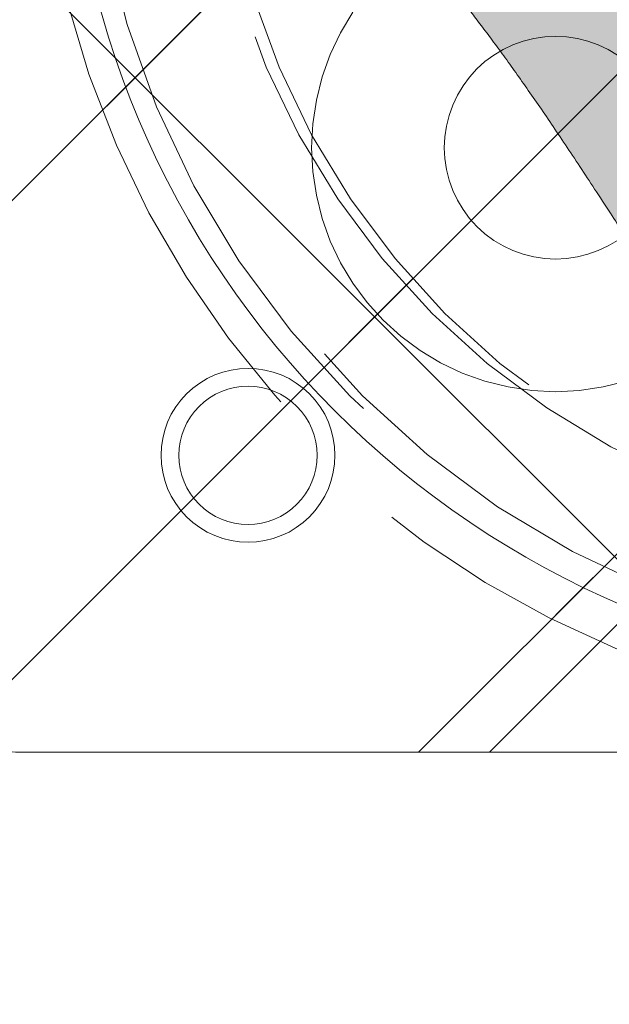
# Model space of a CAD drawing. Header units: inches. Extents: x -420 to -276, y -52 to 18.
# Tile 101 of 187: x -340.3 to -339.2, y -27.61 to -25.78. Entities that reach past the tile are written whole.
import ezdxf

# ---------------------------------------------------------------- set-up
doc = ezdxf.new("R2010")
doc.units = ezdxf.units.IN
doc.header["$LTSCALE"] = 32
doc.header["$MEASUREMENT"] = 0
doc.linetypes.add('Dash Style-1', pattern=[0.083328, 0.041656, -0.041672])
for name, color, linetype, lineweight in [('Black', 7, 'Continuous', 18), ('DashLine', 7, 'Dash Style-1', 13), ('DashLineFill', 7, 'Dash Style-1', 13), ('Drawing', 7, 'Continuous', 18), ('Metal-DeskStructure', 7, 'Continuous', 13), ('None', 7, 'Continuous', 18), ('SolidLine', 7, 'Continuous', 15), ('Wood_1-H', 7, 'Continuous', 13)]:
    doc.layers.add(name, color=color, linetype=linetype, lineweight=lineweight)
pattern_1 = [(45, (0, 0), (-1.61301565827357, 1.935715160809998), []), (45, (-1.0608, 1.0608), (-0.4723460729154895, 0.4167612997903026), [])]

# ---------------------------------------------------------------- blocks, each defined once
blk = doc.blocks.new('TL14_lower_leg (2D)')
at = {"layer": 'DashLine', "flags": 128}
for points in [[(-1.777195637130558e-14, 1.377952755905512), (0.1350629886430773, 1.371317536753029), (0.2688252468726, 1.351475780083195), (0.3999985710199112, 1.318618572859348), (0.5273196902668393, 1.27306234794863), (0.649562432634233, 1.215245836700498), (0.7655495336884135, 1.14572584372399), (0.8741639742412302, 1.065171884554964), (0.9743597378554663, 0.9743597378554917), (1.065171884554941, 0.8741639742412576), (1.14572584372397, 0.7655495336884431), (1.215245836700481, 0.6495624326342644), (1.273062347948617, 0.5273196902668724), (1.318618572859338, 0.3999985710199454), (1.351475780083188, 0.2688252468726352), (1.371317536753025, 0.1350629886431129), (1.377952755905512, 1.783045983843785e-14), (1.371317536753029, -0.1350629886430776), (1.351475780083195, -0.2688252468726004), (1.318618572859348, -0.3999985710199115), (1.27306234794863, -0.5273196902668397), (1.215245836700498, -0.6495624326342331), (1.145725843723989, -0.7655495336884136), (1.065171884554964, -0.8741639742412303), (0.9743597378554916, -0.9743597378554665), (0.8741639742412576, -1.065171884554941), (0.7655495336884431, -1.14572584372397), (0.6495624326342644, -1.215245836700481), (0.5273196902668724, -1.273062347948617), (0.3999985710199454, -1.318618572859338), (0.2688252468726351, -1.351475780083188), (0.135062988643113, -1.371317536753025), (1.777195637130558e-14, -1.377952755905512), (-0.1350629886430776, -1.371317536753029), (-0.2688252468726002, -1.351475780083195), (-0.3999985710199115, -1.318618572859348), (-0.5273196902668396, -1.27306234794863), (-0.6495624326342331, -1.215245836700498), (-0.7655495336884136, -1.14572584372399), (-0.8741639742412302, -1.065171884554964), (-0.9743597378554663, -0.9743597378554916), (-1.065171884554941, -0.8741639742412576), (-1.14572584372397, -0.7655495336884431), (-1.215245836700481, -0.6495624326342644), (-1.273062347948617, -0.5273196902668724), (-1.318618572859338, -0.3999985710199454), (-1.351475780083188, -0.2688252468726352), (-1.371317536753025, -0.1350629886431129), (-1.377952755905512, -1.783045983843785e-14), (-1.371317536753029, 0.1350629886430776), (-1.351475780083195, 0.2688252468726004), (-1.318618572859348, 0.3999985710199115), (-1.27306234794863, 0.5273196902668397), (-1.215245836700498, 0.6495624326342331), (-1.145725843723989, 0.7655495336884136), (-1.065171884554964, 0.8741639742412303), (-0.9743597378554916, 0.9743597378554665), (-0.8741639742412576, 1.065171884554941), (-0.7655495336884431, 1.14572584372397), (-0.6495624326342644, 1.215245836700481), (-0.5273196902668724, 1.273062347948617), (-0.3999985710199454, 1.318618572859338), (-0.2688252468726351, 1.351475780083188), (-0.135062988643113, 1.371317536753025)], [(-0.7086614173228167, -0.547244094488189), (-0.6928397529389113, -0.54802136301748), (-0.6771704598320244, -0.5503456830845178), (-0.6618044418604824, -0.5541946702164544), (-0.6468896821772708, -0.5595312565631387), (-0.6325698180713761, -0.5663040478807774), (-0.6189827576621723, -0.574447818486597), (-0.6062593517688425, -0.5838841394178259), (-0.5945221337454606, -0.5945221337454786), (-0.583884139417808, -0.6062593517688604), (-0.5744478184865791, -0.6189827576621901), (-0.5663040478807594, -0.632569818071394), (-0.5595312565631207, -0.6468896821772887), (-0.5541946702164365, -0.6618044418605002), (-0.5503456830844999, -0.6771704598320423), (-0.5480213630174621, -0.6928397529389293), (-0.547244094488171, -0.7086614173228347), (-0.5480213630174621, -0.72448308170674), (-0.5503456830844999, -0.7401523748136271), (-0.5541946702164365, -0.7555183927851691), (-0.5595312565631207, -0.7704331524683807), (-0.5663040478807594, -0.7847530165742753), (-0.5744478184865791, -0.7983400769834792), (-0.583884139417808, -0.811063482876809), (-0.5945221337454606, -0.8228007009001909), (-0.6062593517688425, -0.8334386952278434), (-0.6189827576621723, -0.8428750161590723), (-0.6325698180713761, -0.8510187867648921), (-0.6468896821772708, -0.8577915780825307), (-0.6618044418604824, -0.8631281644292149), (-0.6771704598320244, -0.8669771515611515), (-0.6928397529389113, -0.8693014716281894), (-0.7086614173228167, -0.8700787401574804), (-0.7244830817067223, -0.8693014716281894), (-0.7401523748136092, -0.8669771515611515), (-0.7555183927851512, -0.8631281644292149), (-0.7704331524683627, -0.8577915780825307), (-0.7847530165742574, -0.8510187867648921), (-0.7983400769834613, -0.8428750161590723), (-0.8110634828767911, -0.8334386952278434), (-0.822800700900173, -0.8228007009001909), (-0.8334386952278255, -0.811063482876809), (-0.8428750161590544, -0.7983400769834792), (-0.8510187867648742, -0.7847530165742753), (-0.8577915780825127, -0.7704331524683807), (-0.863128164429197, -0.7555183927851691), (-0.8669771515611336, -0.7401523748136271), (-0.8693014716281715, -0.72448308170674), (-0.8700787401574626, -0.7086614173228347), (-0.8693014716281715, -0.6928397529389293), (-0.8669771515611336, -0.6771704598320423), (-0.863128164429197, -0.6618044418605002), (-0.8577915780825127, -0.6468896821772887), (-0.8510187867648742, -0.632569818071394), (-0.8428750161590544, -0.6189827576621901), (-0.8334386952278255, -0.6062593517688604), (-0.822800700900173, -0.5945221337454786), (-0.8110634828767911, -0.5838841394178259), (-0.7983400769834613, -0.574447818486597), (-0.7847530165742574, -0.5663040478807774), (-0.7704331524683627, -0.5595312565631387), (-0.7555183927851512, -0.5541946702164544), (-0.7401523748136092, -0.5503456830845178), (-0.7244830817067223, -0.54802136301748)]]:
    blk.add_lwpolyline(points, close=True, dxfattribs=at)
blk = doc.blocks.new('Group-23')
at = {"layer": 'DashLineFill', "linetype": 'Continuous', "lineweight": 13}
h = blk.add_hatch(dxfattribs=at)
h.set_pattern_fill('Steel', color=253, style=0, pattern_type=2)
h.set_pattern_definition(pattern_1)
h.paths.add_polyline_path([(-2.066929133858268, 1.397637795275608), (2.066929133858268, 1.397637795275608), (2.066929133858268, 0.1377952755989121), (2.106299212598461, 0.1377952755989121), (2.106299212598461, -0.1377952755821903), (2.066929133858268, -0.1377952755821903), (2.066929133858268, -5.275590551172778), (2.106299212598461, -5.275590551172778), (2.106299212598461, -5.55118110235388), (2.066929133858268, -5.55118110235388), (2.066929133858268, -5.82677165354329), (-2.066929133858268, -5.82677165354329), (-2.066929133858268, -5.55118110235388), (-2.106299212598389, -5.55118110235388), (-2.106299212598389, -5.275590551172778), (-2.066929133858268, -5.275590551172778), (-2.066929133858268, -0.1377952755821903), (-2.106299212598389, -0.1377952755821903), (-2.106299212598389, 0.1377952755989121), (-2.066929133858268, 0.1377952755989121)])
blk = doc.blocks.new('TL14_upper_leg (2D)')
at = {"layer": 'DashLine', "flags": 128}
blk.add_lwpolyline([(0, 1.22047244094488), (0.1196272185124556, 1.214595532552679), (0.2381023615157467, 1.197021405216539), (0.3542844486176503, 1.167919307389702), (0.4670545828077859, 1.127569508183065), (0.5753267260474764, 1.076360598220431), (0.6780581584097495, 1.01478574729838), (0.7742595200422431, 0.9434379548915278), (0.8630043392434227, 0.8630043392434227), (0.9434379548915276, 0.7742595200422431), (1.01478574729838, 0.6780581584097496), (1.076360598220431, 0.5753267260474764), (1.127569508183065, 0.467054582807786), (1.167919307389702, 0.3542844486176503), (1.197021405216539, 0.2381023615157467), (1.214595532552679, 0.1196272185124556), (1.22047244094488, 7.47323834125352e-17), (1.214595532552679, -0.1196272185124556), (1.197021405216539, -0.2381023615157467), (1.167919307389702, -0.3542844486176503), (1.127569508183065, -0.467054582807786), (1.076360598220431, -0.5753267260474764), (1.01478574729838, -0.6780581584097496), (0.9434379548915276, -0.7742595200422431), (0.8630043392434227, -0.8630043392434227), (0.7742595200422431, -0.9434379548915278), (0.6780581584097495, -1.01478574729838), (0.5753267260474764, -1.076360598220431), (0.4670545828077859, -1.127569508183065), (0.3542844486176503, -1.167919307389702), (0.2381023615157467, -1.197021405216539), (0.1196272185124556, -1.214595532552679), (0, -1.22047244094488), (-0.1196272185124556, -1.214595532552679), (-0.2381023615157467, -1.197021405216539), (-0.3542844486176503, -1.167919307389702), (-0.4670545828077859, -1.127569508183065), (-0.5753267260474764, -1.076360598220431), (-0.6780581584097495, -1.01478574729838), (-0.7742595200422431, -0.9434379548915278), (-0.8630043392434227, -0.8630043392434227), (-0.9434379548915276, -0.7742595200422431), (-1.01478574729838, -0.6780581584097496), (-1.076360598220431, -0.5753267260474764), (-1.127569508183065, -0.467054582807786), (-1.167919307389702, -0.3542844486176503), (-1.197021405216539, -0.2381023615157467), (-1.214595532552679, -0.1196272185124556), (-1.22047244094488, 7.47323834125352e-17), (-1.214595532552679, 0.1196272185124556), (-1.197021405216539, 0.2381023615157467), (-1.167919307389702, 0.3542844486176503), (-1.127569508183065, 0.467054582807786), (-1.076360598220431, 0.5753267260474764), (-1.01478574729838, 0.6780581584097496), (-0.9434379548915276, 0.7742595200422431), (-0.8630043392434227, 0.8630043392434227), (-0.7742595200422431, 0.9434379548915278), (-0.6780581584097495, 1.01478574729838), (-0.5753267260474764, 1.076360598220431), (-0.4670545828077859, 1.127569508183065), (-0.3542844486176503, 1.167919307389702), (-0.2381023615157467, 1.197021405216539), (-0.1196272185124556, 1.214595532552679)], close=True, dxfattribs=at)
at = {"layer": 'DashLine', "color": 7}
blk.add_blockref('Group-23', (0, 0), dxfattribs=at)
blk = doc.blocks.new('1BRPT9-Bracket (2D)')
at = {"layer": 'DashLineFill', "linetype": 'Continuous', "lineweight": 13}
h = blk.add_hatch(dxfattribs=at)
h.set_pattern_fill('Steel', color=253, style=0, pattern_type=2)
h.set_pattern_definition(pattern_1)
edge = h.paths.add_edge_path()
edge.add_arc((1.677931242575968, -8.488188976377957), 0.2519685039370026, 269.999999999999, 360.0000000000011)
edge.add_line((1.929899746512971, -8.488188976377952), (1.929899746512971, -7.480314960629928))
edge.add_line((1.929899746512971, -7.480314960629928), (2.323600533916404, -7.480314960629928))
edge.add_line((2.323600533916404, -7.480314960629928), (2.323600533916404, 7.461135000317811))
edge.add_line((2.323600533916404, 7.461135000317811), (1.929899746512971, 7.480314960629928))
edge.add_line((1.929899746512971, 7.480314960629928), (1.929899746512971, 8.488188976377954))
edge.add_arc((1.677931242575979, 8.488188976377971), 0.2519685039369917, 359.999999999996, 450.0000000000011)
edge.add_line((1.677931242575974, 8.740157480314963), (-2.32206875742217, 8.740157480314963))
edge.add_line((-2.32206875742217, 8.740157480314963), (-2.32206875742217, -8.74015748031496))
edge.add_line((-2.32206875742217, -8.74015748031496), (1.677931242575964, -8.74015748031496))
h = blk.add_hatch(dxfattribs=at)
h.set_pattern_fill('Steel', color=253, style=0, pattern_type=2)
h.set_pattern_definition(pattern_1)
h.paths.add_polyline_path([(-1.337816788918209, 3.001968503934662), (-1.329134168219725, 3.001541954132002), (-1.320535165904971, 3.000266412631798), (-1.31210259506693, 2.99815416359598), (-1.303917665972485, 2.995225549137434), (-1.296059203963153, 2.991508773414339), (-1.288602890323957, 2.987039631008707), (-1.281620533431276, 2.981861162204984), (-1.275179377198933, 2.97602323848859), (-1.269341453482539, 2.969582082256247), (-1.264162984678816, 2.962599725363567), (-1.259693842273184, 2.955143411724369), (-1.255977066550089, 2.947284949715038), (-1.253048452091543, 2.939100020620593), (-1.250936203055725, 2.930667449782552), (-1.249660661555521, 2.922068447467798), (-1.249234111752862, 2.913385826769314), (-1.249660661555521, 2.90470320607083), (-1.250936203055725, 2.896104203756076), (-1.253048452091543, 2.887671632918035), (-1.255977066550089, 2.87948670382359), (-1.259693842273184, 2.871628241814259), (-1.264162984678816, 2.864171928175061), (-1.269341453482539, 2.857189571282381), (-1.275179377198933, 2.850748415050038), (-1.281620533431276, 2.844910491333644), (-1.288602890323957, 2.839732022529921), (-1.296059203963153, 2.835262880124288), (-1.303917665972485, 2.831546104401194), (-1.31210259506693, 2.828617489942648), (-1.320535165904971, 2.82650524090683), (-1.329134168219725, 2.825229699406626), (-1.337816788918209, 2.824803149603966), (-1.346499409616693, 2.825229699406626), (-1.355098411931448, 2.82650524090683), (-1.363530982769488, 2.828617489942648), (-1.371715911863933, 2.831546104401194), (-1.379574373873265, 2.835262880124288), (-1.387030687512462, 2.839732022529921), (-1.394013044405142, 2.844910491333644), (-1.400454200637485, 2.850748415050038), (-1.40629212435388, 2.857189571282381), (-1.411470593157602, 2.864171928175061), (-1.415939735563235, 2.871628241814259), (-1.419656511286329, 2.87948670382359), (-1.422585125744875, 2.887671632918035), (-1.424697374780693, 2.896104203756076), (-1.425972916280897, 2.90470320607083), (-1.426399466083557, 2.913385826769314), (-1.425972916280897, 2.922068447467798), (-1.424697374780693, 2.930667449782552), (-1.422585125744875, 2.939100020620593), (-1.419656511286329, 2.947284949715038), (-1.415939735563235, 2.955143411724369), (-1.411470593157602, 2.962599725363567), (-1.40629212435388, 2.969582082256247), (-1.400454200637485, 2.97602323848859), (-1.394013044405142, 2.981861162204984), (-1.387030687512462, 2.987039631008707), (-1.379574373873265, 2.991508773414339), (-1.371715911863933, 2.995225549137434), (-1.363530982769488, 2.99815416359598), (-1.355098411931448, 3.000266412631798), (-1.346499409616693, 3.001541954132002)])
at = {"layer": 'DashLineFill', "flags": 128}
blk.add_lwpolyline([(-1.337816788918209, 3.001968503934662), (-1.329134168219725, 3.001541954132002), (-1.320535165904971, 3.000266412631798), (-1.31210259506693, 2.99815416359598), (-1.303917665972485, 2.995225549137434), (-1.296059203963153, 2.991508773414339), (-1.288602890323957, 2.987039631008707), (-1.281620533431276, 2.981861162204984), (-1.275179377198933, 2.97602323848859), (-1.269341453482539, 2.969582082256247), (-1.264162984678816, 2.962599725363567), (-1.259693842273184, 2.955143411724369), (-1.255977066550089, 2.947284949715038), (-1.253048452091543, 2.939100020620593), (-1.250936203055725, 2.930667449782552), (-1.249660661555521, 2.922068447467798), (-1.249234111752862, 2.913385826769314), (-1.249660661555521, 2.90470320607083), (-1.250936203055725, 2.896104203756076), (-1.253048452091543, 2.887671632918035), (-1.255977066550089, 2.87948670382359), (-1.259693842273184, 2.871628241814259), (-1.264162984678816, 2.864171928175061), (-1.269341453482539, 2.857189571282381), (-1.275179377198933, 2.850748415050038), (-1.281620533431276, 2.844910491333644), (-1.288602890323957, 2.839732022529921), (-1.296059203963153, 2.835262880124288), (-1.303917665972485, 2.831546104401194), (-1.31210259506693, 2.828617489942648), (-1.320535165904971, 2.82650524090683), (-1.329134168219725, 2.825229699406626), (-1.337816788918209, 2.824803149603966), (-1.346499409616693, 2.825229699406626), (-1.355098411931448, 2.82650524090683), (-1.363530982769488, 2.828617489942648), (-1.371715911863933, 2.831546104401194), (-1.379574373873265, 2.835262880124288), (-1.387030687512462, 2.839732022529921), (-1.394013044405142, 2.844910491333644), (-1.400454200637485, 2.850748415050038), (-1.40629212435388, 2.857189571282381), (-1.411470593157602, 2.864171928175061), (-1.415939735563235, 2.871628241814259), (-1.419656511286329, 2.87948670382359), (-1.422585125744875, 2.887671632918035), (-1.424697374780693, 2.896104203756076), (-1.425972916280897, 2.90470320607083), (-1.426399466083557, 2.913385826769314), (-1.425972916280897, 2.922068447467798), (-1.424697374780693, 2.930667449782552), (-1.422585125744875, 2.939100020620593), (-1.419656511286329, 2.947284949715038), (-1.415939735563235, 2.955143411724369), (-1.411470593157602, 2.962599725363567), (-1.40629212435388, 2.969582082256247), (-1.400454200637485, 2.97602323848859), (-1.394013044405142, 2.981861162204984), (-1.387030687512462, 2.987039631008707), (-1.379574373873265, 2.991508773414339), (-1.371715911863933, 2.995225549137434), (-1.363530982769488, 2.99815416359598), (-1.355098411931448, 3.000266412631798), (-1.346499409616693, 3.001541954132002)], close=True, dxfattribs=at)
blk = doc.blocks.new('1BRPFY-Leg_Plate (2D)')
at = {"layer": 'DashLineFill', "linetype": 'Continuous', "lineweight": 13}
h = blk.add_hatch(dxfattribs=at)
h.set_pattern_fill('Steel', color=253, style=0, pattern_type=2)
h.set_pattern_definition(pattern_1)
edge = h.paths.add_edge_path()
edge.add_arc((-1.704724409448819, -1.704724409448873), 0.125984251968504, 179.9999999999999, 269.9999999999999)
edge.add_line((-1.704724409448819, -1.830708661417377), (1.704724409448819, -1.830708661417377))
edge.add_arc((1.704724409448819, -1.704724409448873), 0.125984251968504, 270.0000000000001, 360.0000000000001)
edge.add_line((1.830708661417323, -1.704724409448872), (1.830708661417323, 1.704724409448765))
edge.add_arc((1.704724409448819, 1.704724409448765), 0.1259842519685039, 0, 90)
edge.add_line((1.704724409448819, 1.830708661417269), (-1.704724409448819, 1.830708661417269))
edge.add_arc((-1.704724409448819, 1.704724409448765), 0.1259842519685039, 90, 180)
edge.add_line((-1.830708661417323, 1.704724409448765), (-1.830708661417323, -1.704724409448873))
at = {"layer": 'DashLineFill', "flags": 128}
blk.add_lwpolyline([(-1.830708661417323, -1.704724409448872, 0.414213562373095), (-1.704724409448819, -1.830708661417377), (1.704724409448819, -1.830708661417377, 0.414213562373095), (1.830708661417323, -1.704724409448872), (1.830708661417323, 1.704724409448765, 0.414213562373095), (1.704724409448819, 1.830708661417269), (-1.704724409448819, 1.830708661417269, 0.414213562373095), (-1.830708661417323, 1.704724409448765)], format="xyb", close=True, dxfattribs=at)
at = {"layer": 'SolidLine', "flags": 128}
for points in [[(-0.7086614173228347, -0.5019685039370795), (-0.6884019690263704, -0.5029637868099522), (-0.668337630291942, -0.5059400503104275), (-0.6486616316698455, -0.5108686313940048), (-0.6295634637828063, -0.5177020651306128), (-0.6112270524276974, -0.5263745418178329), (-0.5938289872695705, -0.5368025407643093), (-0.5775368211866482, -0.5488856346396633), (-0.5625074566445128, -0.5625074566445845), (-0.5488856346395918, -0.5775368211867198), (-0.5368025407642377, -0.5938289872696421), (-0.5263745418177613, -0.611227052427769), (-0.5177020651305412, -0.6295634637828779), (-0.5108686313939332, -0.6486616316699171), (-0.5059400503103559, -0.6683376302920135), (-0.5029637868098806, -0.688401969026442), (-0.5019685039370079, -0.7086614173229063), (-0.5029637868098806, -0.7289208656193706), (-0.5059400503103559, -0.748985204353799), (-0.5108686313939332, -0.7686612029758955), (-0.5177020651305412, -0.7877593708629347), (-0.5263745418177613, -0.8060957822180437), (-0.5368025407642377, -0.8234938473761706), (-0.5488856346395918, -0.8397860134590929), (-0.5625074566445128, -0.8548153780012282), (-0.5775368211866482, -0.8684372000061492), (-0.5938289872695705, -0.8805202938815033), (-0.6112270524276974, -0.8909482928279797), (-0.6295634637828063, -0.8996207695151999), (-0.6486616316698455, -0.9064542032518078), (-0.668337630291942, -0.9113827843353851), (-0.6884019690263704, -0.9143590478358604), (-0.7086614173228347, -0.9153543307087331), (-0.728920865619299, -0.9143590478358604), (-0.7489852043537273, -0.9113827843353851), (-0.7686612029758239, -0.9064542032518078), (-0.7877593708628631, -0.8996207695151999), (-0.8060957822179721, -0.8909482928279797), (-0.823493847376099, -0.8805202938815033), (-0.8397860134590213, -0.8684372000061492), (-0.8548153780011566, -0.8548153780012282), (-0.8684372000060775, -0.8397860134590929), (-0.8805202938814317, -0.8234938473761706), (-0.8909482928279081, -0.8060957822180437), (-0.8996207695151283, -0.7877593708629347), (-0.9064542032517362, -0.7686612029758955), (-0.9113827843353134, -0.748985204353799), (-0.9143590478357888, -0.7289208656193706), (-0.9153543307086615, -0.7086614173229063), (-0.9143590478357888, -0.688401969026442), (-0.9113827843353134, -0.6683376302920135), (-0.9064542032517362, -0.6486616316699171), (-0.8996207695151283, -0.6295634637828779), (-0.8909482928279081, -0.611227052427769), (-0.8805202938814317, -0.5938289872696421), (-0.8684372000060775, -0.5775368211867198), (-0.8548153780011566, -0.5625074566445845), (-0.8397860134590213, -0.5488856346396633), (-0.823493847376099, -0.5368025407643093), (-0.8060957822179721, -0.5263745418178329), (-0.7877593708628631, -0.5177020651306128), (-0.7686612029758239, -0.5108686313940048), (-0.7489852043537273, -0.5059400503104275), (-0.728920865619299, -0.5029637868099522)], [(-1.279527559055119, -1.118110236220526), (-1.263705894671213, -1.118887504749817), (-1.248036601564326, -1.121211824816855), (-1.232670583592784, -1.125060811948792), (-1.217755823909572, -1.130397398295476), (-1.203435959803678, -1.137170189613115), (-1.189848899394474, -1.145313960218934), (-1.177125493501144, -1.154750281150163), (-1.165388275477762, -1.165388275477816), (-1.15475028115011, -1.177125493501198), (-1.145313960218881, -1.189848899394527), (-1.137170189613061, -1.203435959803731), (-1.130397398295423, -1.217755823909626), (-1.125060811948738, -1.232670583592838), (-1.121211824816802, -1.24803660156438), (-1.118887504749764, -1.263705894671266), (-1.118110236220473, -1.279527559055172), (-1.118887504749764, -1.295349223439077), (-1.121211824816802, -1.311018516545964), (-1.125060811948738, -1.326384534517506), (-1.130397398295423, -1.341299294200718), (-1.137170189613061, -1.355619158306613), (-1.145313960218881, -1.369206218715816), (-1.15475028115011, -1.381929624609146), (-1.165388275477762, -1.393666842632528), (-1.177125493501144, -1.404304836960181), (-1.189848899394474, -1.413741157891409), (-1.203435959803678, -1.421884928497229), (-1.217755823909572, -1.428657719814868), (-1.232670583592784, -1.433994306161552), (-1.248036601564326, -1.437843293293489), (-1.263705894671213, -1.440167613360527), (-1.279527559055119, -1.440944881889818), (-1.295349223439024, -1.440167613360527), (-1.311018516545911, -1.437843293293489), (-1.326384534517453, -1.433994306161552), (-1.341299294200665, -1.428657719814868), (-1.355619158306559, -1.421884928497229), (-1.369206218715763, -1.413741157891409), (-1.381929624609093, -1.404304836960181), (-1.393666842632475, -1.393666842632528), (-1.404304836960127, -1.381929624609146), (-1.413741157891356, -1.369206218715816), (-1.421884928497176, -1.355619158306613), (-1.428657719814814, -1.341299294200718), (-1.433994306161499, -1.326384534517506), (-1.437843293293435, -1.311018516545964), (-1.440167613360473, -1.295349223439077), (-1.440944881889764, -1.279527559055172), (-1.440167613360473, -1.263705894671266), (-1.437843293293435, -1.24803660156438), (-1.433994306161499, -1.232670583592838), (-1.428657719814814, -1.217755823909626), (-1.421884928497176, -1.203435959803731), (-1.413741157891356, -1.189848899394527), (-1.404304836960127, -1.177125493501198), (-1.393666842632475, -1.165388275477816), (-1.381929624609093, -1.154750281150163), (-1.369206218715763, -1.145313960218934), (-1.355619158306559, -1.137170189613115), (-1.341299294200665, -1.130397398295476), (-1.326384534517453, -1.125060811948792), (-1.311018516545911, -1.121211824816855), (-1.295349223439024, -1.118887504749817)]]:
    blk.add_lwpolyline(points, close=True, dxfattribs=at)
blk = doc.blocks.new('Group-45')
at = {"layer": 'Metal-DeskStructure', "linetype": 'Continuous', "lineweight": 0, "true_color": 0xff0000}
h = blk.add_hatch(color=1, dxfattribs=at)
h.paths.add_polyline_path([(-1.987219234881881, -1.274606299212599), (-1.987219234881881, 1.274606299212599), (-0.8719385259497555, 1.274606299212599), (-0.7915355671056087, 1.273487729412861), (-0.7161115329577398, 1.270132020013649), (-0.645666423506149, 1.264539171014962), (-0.5802002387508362, 1.256709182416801), (-0.5197129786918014, 1.246642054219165), (-0.4642046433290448, 1.234337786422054), (-0.4136752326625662, 1.219796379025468), (-0.3681247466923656, 1.203017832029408), (-0.3261402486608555, 1.18341340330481), (-0.2863088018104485, 1.160394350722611), (-0.2486304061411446, 1.133960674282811), (-0.2131050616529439, 1.10411237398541), (-0.1797327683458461, 1.070849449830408), (-0.1485135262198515, 1.034171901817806), (-0.1194473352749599, 0.9940797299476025), (-0.09253419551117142, 0.9505729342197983), (-0.06831236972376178, 0.9047532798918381), (-0.04732012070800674, 0.8577225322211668), (-0.02955744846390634, 0.8094806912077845), (-0.01502435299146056, 0.7600277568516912), (-0.003720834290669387, 0.7093637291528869), (0.004353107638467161, 0.6574886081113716), (0.00919747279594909, 0.604402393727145), (0.0108122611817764, 0.5501050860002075), (0.00814617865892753, 0.4809719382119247), (0.000147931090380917, 0.4145973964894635), (-0.01318248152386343, 0.3509814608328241), (-0.03184505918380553, 0.2901241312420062), (-0.05583980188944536, 0.23202540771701), (-0.08516670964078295, 0.1766852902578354), (-0.1198257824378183, 0.1241037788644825), (-0.1598170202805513, 0.0742808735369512), (-0.2053927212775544, 0.02804076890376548), (-0.2568051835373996, -0.01379234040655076), (-0.3140544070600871, -0.05121845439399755), (-0.3771403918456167, -0.08423757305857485), (-0.4460631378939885, -0.1128496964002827), (-0.5208226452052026, -0.137054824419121), (-0.6014189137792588, -0.1568529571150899), (-0.6878519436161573, -0.1722440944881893), (-0.6570364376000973, -0.1878368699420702), (-0.6281048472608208, -0.203396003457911), (-0.6010571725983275, -0.2189214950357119), (-0.5758934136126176, -0.2344133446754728), (-0.552613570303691, -0.2498715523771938), (-0.5312176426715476, -0.2652961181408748), (-0.5117056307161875, -0.2806870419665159), (-0.4940775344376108, -0.2960443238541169), (-0.4592922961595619, -0.3297530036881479), (-0.4249107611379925, -0.3652110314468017), (-0.3909329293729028, -0.4024184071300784), (-0.3573588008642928, -0.4413751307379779), (-0.3241883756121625, -0.4820812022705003), (-0.2914216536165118, -0.5245366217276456), (-0.2590586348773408, -0.5687413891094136), (-0.2270993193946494, -0.6146955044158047), (0.1981284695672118, -1.274606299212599), (-0.199109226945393, -1.274606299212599), (-0.5274503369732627, -0.7707919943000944), (-0.5624626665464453, -0.7177646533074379), (-0.5959106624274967, -0.667950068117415), (-0.627794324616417, -0.6213482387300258), (-0.6581136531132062, -0.57795916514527), (-0.6868686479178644, -0.5377828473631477), (-0.7140593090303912, -0.5008192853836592), (-0.739685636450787, -0.4670684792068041), (-0.7637476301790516, -0.4365304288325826), (-0.7867246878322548, -0.408532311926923), (-0.8090962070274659, -0.3824013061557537), (-0.8308621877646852, -0.3581374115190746), (-0.8520226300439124, -0.3357406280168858), (-0.872577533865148, -0.3152109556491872), (-0.8925268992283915, -0.2965483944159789), (-0.911870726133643, -0.2797529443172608), (-0.9306090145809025, -0.264824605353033), (-0.9490697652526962, -0.2513512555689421), (-0.9675809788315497, -0.2389207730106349), (-0.9861426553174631, -0.2275331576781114), (-1.004754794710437, -0.2171884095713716), (-1.02341739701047, -0.2078865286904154), (-1.042130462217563, -0.1996275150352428), (-1.060893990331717, -0.192411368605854), (-1.07970798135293, -0.1862380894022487), (-1.094812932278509, -0.1829582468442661), (-1.112138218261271, -0.1801157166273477), (-1.131683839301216, -0.1777104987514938), (-1.153449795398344, -0.1757425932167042), (-1.177436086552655, -0.1742120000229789), (-1.203642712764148, -0.173118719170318), (-1.232069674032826, -0.1724627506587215), (-1.262716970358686, -0.1722440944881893), (-1.642731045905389, -0.1722440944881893), (-1.642731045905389, -1.274606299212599)])
h.paths.add_polyline_path([(-1.642731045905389, 0.1033464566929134), (-0.9376065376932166, 0.1033464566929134), (-0.8829223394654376, 0.1041370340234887), (-0.831366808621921, 0.1065087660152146), (-0.7829399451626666, 0.1104616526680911), (-0.7376417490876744, 0.1159956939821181), (-0.6954722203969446, 0.1231108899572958), (-0.656431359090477, 0.131807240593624), (-0.6205191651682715, 0.1420847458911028), (-0.5877356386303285, 0.1539434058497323), (-0.5574584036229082, 0.1675514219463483), (-0.5290650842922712, 0.183076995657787), (-0.5025556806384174, 0.2005201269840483), (-0.477930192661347, 0.2198808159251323), (-0.4551886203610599, 0.2411590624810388), (-0.4343309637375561, 0.2643548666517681), (-0.4153572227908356, 0.2894682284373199), (-0.3982673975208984, 0.3164991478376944), (-0.3831287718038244, 0.3447916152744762), (-0.3700086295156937, 0.3736896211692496), (-0.3589069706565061, 0.4031931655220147), (-0.3498237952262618, 0.4333022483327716), (-0.3427591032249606, 0.4640168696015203), (-0.3377128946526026, 0.4953370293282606), (-0.3346851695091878, 0.5272627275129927), (-0.3336759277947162, 0.5597939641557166), (-0.3356439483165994, 0.6066395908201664), (-0.3415480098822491, 0.6513658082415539), (-0.3513881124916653, 0.693972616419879), (-0.3651642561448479, 0.7344600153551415), (-0.3828764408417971, 0.7728280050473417), (-0.4045246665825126, 0.8090765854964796), (-0.4301089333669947, 0.8432057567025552), (-0.4596292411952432, 0.8752155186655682), (-0.4934051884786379, 0.9042311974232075), (-0.5317563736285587, 0.9293781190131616), (-0.5746827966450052, 0.9506562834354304), (-0.6221844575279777, 0.9680656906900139), (-0.6742613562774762, 0.9816063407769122), (-0.7309134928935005, 0.9912782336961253), (-0.7921408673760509, 0.9970813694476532), (-0.8579434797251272, 0.9990157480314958), (-1.642731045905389, 0.9990157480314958)])
at = {"layer": 'Metal-DeskStructure', "color": 7}
blk.add_open_spline([(-1.987219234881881, -1.274606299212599), (-1.987219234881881, 0), (-1.987219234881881, 1.274606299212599), (-1.429578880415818, 1.274606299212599), (-0.5403688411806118, 1.274606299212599), (-0.1958806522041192, 1.131429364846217), (0.0108122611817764, 0.7697165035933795), (0.0108122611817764, 0.2680552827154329), (-0.330446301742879, -0.1194935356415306), (-0.6878519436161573, -0.1722440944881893), (-0.5608220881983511, -0.2346824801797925), (-0.4940775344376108, -0.2960443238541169), (-0.3541291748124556, -0.4273803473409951), (-0.2270993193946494, -0.6146955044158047), (-0.01448542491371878, -0.9446509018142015), (0.1981284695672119, -1.274606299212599), (-0.0004903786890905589, -1.274606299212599), (-0.199109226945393, -1.274606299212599), (-0.3632797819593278, -1.022699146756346), (-0.5274503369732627, -0.7707919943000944), (-0.6706283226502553, -0.5522571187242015), (-0.856866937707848, -0.3208037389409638), (-1.004351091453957, -0.2088454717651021), (-1.07970798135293, -0.1862380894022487), (-1.13568711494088, -0.1722440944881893), (-1.452724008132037, -0.1722440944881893), (-1.642731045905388, -0.1722440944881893), (-1.642731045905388, -0.7234251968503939), (-1.642731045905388, -1.274606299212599), (-1.814975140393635, -1.274606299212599), (-1.987219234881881, -1.274606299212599)], degree=2, knots=[0, 0, 0, 0.1376097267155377, 0.1376097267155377, 0.1978139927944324, 0.233611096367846, 0.2694081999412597, 0.3052053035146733, 0.3511799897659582, 0.3971546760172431, 0.3971546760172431, 0.4151671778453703, 0.4151671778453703, 0.4532969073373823, 0.4532969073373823, 0.5194264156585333, 0.5194264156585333, 0.5528882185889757, 0.5528882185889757, 0.6035447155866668, 0.6035447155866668, 0.6475600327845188, 0.6915753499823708, 0.7355906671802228, 0.7355906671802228, 0.7678723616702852, 0.8161582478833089, 0.8161582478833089, 0.9562281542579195, 0.9562281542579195, 1, 1, 1], dxfattribs=at)
blk = doc.blocks.new('SlateLegLocator-R2')
at = {"color": 255, "linetype": 'Dash Style-1', "lineweight": 5}
blk.add_wipeout([(-2.106299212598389, 1.3779527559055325), (2.10629921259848, 1.3779527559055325), (2.10629921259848, -5.807086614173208), (-2.106299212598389, -5.807086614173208)], dxfattribs=at).dxf.layer = 'Black'
at = {"layer": 'Metal-DeskStructure', "color": 7}
blk.add_blockref('Group-45', (0, 0), dxfattribs=at)
blk = doc.blocks.new('Group-53')
at = {"layer": 'None', "color": 7}
for name, p in [('1BRPT9-Bracket (2D)', (7.862204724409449, -12.00787401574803)), ('1BRPFY-Leg_Plate (2D)', (7.862204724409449, -8.30708661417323)), ('TL14_upper_leg (2D)', (7.862204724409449, -8.30708661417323)), ('TL14_lower_leg (2D)', (7.862204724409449, -8.30708661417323))]:
    blk.add_blockref(name, p, dxfattribs=at)
blk.add_blockref('SlateLegLocator-R2', (7.862204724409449, -8.30708661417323), dxfattribs=at)
blk = doc.blocks.new('Group-54')
at = {"layer": 'None'}
blk.add_blockref('Group-53', (0, 0), dxfattribs=at)
blk = doc.blocks.new('SL Credenza Desk Top (2D)-1')
at = {"layer": 'None'}
blk.add_blockref('Group-54', (0, 0), dxfattribs=at)
at = {"layer": 'Drawing', "color": 0, "flags": 1}
for tag in ['Tag', 'Catalog', 'Option1', 'Option2', 'Option3', 'Option4', 'Option5', 'Option6', 'Option7', 'Option8', 'Option9', 'Option10', 'Option11', 'Option12', 'Custom', 'FinishGroup', 'Discount', 'Item2', 'Item3', 'Item6', 'Item9', 'Item10', 'Item12', 'Item13', 'Item16', 'Item19', 'Item20', 'Item21', 'Item22', 'Item23', 'Item24', 'Item25', 'Item8', 'Item18', 'Item1', 'Item4', 'Item5', 'Item7', 'Item11', 'Item14', 'Item15', 'Item17']:
    blk.add_attdef(tag, (12.88432181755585, -32.50688762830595), '', height=0.007086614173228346, dxfattribs=at)
blk = doc.blocks.new('TLLegSleeve (2D)')
at = {"layer": 'DashLineFill', "linetype": 'Continuous', "lineweight": 13}
h = blk.add_hatch(dxfattribs=at)
h.set_pattern_fill('Steel', color=253, style=0, pattern_type=2)
h.set_pattern_definition(pattern_1)
edge = h.paths.add_edge_path()
edge.add_line((1.08267716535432, 1.402343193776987), (1.08267716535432, 2.913385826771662))
edge.add_arc((-1.707523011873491e-13, 2.913385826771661), 1.08267716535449, 4.479377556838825e-14, 180)
edge.add_line((-1.082677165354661, 2.913385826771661), (-1.08267716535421, 1.402343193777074))
edge.add_arc((-1.332267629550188e-15, 2.886579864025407e-15), 1.771653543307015, 127.6698869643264, 412.330113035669)
edge.add_line((1.08267716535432, 1.402343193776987), (1.08267716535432, 1.402343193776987))
edge = h.paths.add_edge_path()
edge.add_arc((1.665334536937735e-15, 2.91338582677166), 0.7480314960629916, 180, 360)
edge.add_arc((1.665334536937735e-15, 2.91338582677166), 0.7480314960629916, 9.54166404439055e-15, 180)
edge.add_line((-0.7480314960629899, 2.91338582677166), (-0.7480314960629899, 2.91338582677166))
edge = h.paths.add_edge_path()
edge.add_arc((-1.723066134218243e-13, 5.70119602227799e-16), 1.437007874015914, 180, 360)
edge.add_arc((-1.723066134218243e-13, 9.149983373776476e-17), 1.437007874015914, 9.541664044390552e-15, 180)
edge.add_line((-1.437007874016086, 3.308097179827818e-16), (-1.437007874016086, 3.308097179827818e-16))
at = {"layer": 'DashLine', "color": 8, "flags": 128}
blk.add_lwpolyline([(1.653543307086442, 1.118599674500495e-14), (1.645581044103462, -0.1620755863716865), (1.621770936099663, -0.3225902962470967), (1.582342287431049, -0.4799982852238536), (1.527674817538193, -0.6327836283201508), (1.45829500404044, -0.7794749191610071), (1.374871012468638, -0.9186594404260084), (1.278206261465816, -1.048996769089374), (1.169231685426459, -1.169231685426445), (1.048996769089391, -1.278206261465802), (0.918659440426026, -1.374871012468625), (0.7794749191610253, -1.458295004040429), (0.6327836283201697, -1.527674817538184), (0.4799982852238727, -1.582342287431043), (0.3225902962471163, -1.621770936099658), (0.1620755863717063, -1.645581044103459), (8.723964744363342e-15, -1.653543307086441), (-0.162075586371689, -1.645581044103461), (-0.3225902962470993, -1.621770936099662), (-0.4799982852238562, -1.582342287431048), (-0.6327836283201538, -1.527674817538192), (-0.7794749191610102, -1.458295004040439), (-0.9186594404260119, -1.374871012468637), (-1.048996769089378, -1.278206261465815), (-1.169231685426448, -1.169231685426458), (-1.278206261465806, -1.048996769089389), (-1.374871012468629, -0.9186594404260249), (-1.458295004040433, -0.7794749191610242), (-1.527674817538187, -0.6327836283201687), (-1.582342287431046, -0.4799982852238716), (-1.621770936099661, -0.3225902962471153), (-1.645581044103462, -0.1620755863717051), (-1.653543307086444, -7.741682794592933e-15), (-1.645581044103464, 0.1620755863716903), (-1.621770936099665, 0.3225902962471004), (-1.582342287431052, 0.4799982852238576), (-1.527674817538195, 0.6327836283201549), (-1.458295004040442, 0.7794749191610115), (-1.37487101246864, 0.918659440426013), (-1.278206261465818, 1.048996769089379), (-1.169231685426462, 1.169231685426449), (-1.048996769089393, 1.278206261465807), (-0.9186594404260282, 1.37487101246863), (-0.7794749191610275, 1.458295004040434), (-0.6327836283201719, 1.527674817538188), (-0.479998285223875, 1.582342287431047), (-0.3225902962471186, 1.621770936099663), (-0.1620755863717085, 1.645581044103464), (-1.096189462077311e-14, 1.653543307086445), (0.1620755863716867, 1.645581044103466), (0.3225902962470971, 1.621770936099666), (0.479998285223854, 1.582342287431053), (0.6327836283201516, 1.527674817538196), (0.7794749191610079, 1.458295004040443), (0.9186594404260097, 1.374871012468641), (1.048996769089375, 1.278206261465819), (1.169231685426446, 1.169231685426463), (1.278206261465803, 1.048996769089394), (1.374871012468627, 0.9186594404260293), (1.458295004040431, 0.7794749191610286), (1.527674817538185, 0.6327836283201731), (1.582342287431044, 0.4799982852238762), (1.621770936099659, 0.3225902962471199), (1.64558104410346, 0.1620755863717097)], close=True, dxfattribs=at)
at = {"layer": 'DashLineFill', "flags": 128}
for points in [[(1.08267716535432, 1.402343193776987), (1.08267716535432, 2.913385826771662, 0.9999999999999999), (-1.082677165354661, 2.913385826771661), (-1.08267716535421, 1.402343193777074, 2.931618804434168), (1.08267716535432, 1.402343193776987)], [(-1.437007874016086, 3.308097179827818e-16, 0.9999999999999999), (1.437007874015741, 3.308097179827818e-16, 0.9999999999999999), (-1.437007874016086, 3.308097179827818e-16)]]:
    blk.add_lwpolyline(points, format="xyb", close=True, dxfattribs=at)
blk = doc.blocks.new('Low Storage Top 2 Grommets (2D)')
at = {"layer": 'SolidLine', "flags": 128}
blk.add_lwpolyline([(7.283464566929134, 6.692913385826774, -0.414213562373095), (8.976377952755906, 8.385826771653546, -0.414213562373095), (10.66929133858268, 6.692913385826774, -0.414213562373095), (8.976377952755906, 5.000000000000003, -0.414213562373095)], format="xyb", close=True, dxfattribs=at)
at = {"layer": 'Wood_1-H', "color": 7, "xscale": -1}
blk.add_blockref('TLLegSleeve (2D)', (8.976377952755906, 6.692913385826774), dxfattribs=at)
at = {"layer": 'Wood_1-H', "color": 7}
blk.add_blockref('TLLegSleeve (2D)', (8.999999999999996, 6.692913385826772), dxfattribs=at)
blk = doc.blocks.new('1BRPFX-Ped_Plate (2D)')
at = {"layer": 'DashLineFill', "linetype": 'Continuous', "lineweight": 13}
h = blk.add_hatch(dxfattribs=at)
h.set_pattern_fill('Steel', color=253, style=0, pattern_type=2)
h.set_pattern_definition(pattern_1)
edge = h.paths.add_edge_path()
edge.add_arc((-4.145669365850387, -1.704724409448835), 0.125984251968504, 180, 270.0000000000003)
edge.add_line((-4.145669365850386, -1.830708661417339), (4.145669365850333, -1.830708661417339))
edge.add_arc((4.145669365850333, -1.704724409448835), 0.125984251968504, 270.0000000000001, 360)
edge.add_line((4.271653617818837, -1.704724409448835), (4.271653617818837, 1.704724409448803))
edge.add_arc((4.145669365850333, 1.704724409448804), 0.1259842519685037, 359.9999999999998, 450.0000000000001)
edge.add_line((4.145669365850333, 1.830708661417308), (-4.145669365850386, 1.830708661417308))
edge.add_arc((-4.145669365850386, 1.704724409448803), 0.1259842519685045, 89.99999999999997, 179.9999999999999)
edge.add_line((-4.271653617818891, 1.704724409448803), (-4.271653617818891, -1.704724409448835))
at = {"layer": 'DashLineFill', "flags": 128}
blk.add_lwpolyline([(-4.271653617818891, -1.704724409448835, 0.4142135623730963), (-4.145669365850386, -1.830708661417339), (4.145669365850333, -1.830708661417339, 0.4142135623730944), (4.271653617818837, -1.704724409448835), (4.271653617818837, 1.704724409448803, 0.4142135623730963), (4.145669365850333, 1.830708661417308), (-4.145669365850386, 1.830708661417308, 0.4142135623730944), (-4.271653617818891, 1.704724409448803)], format="xyb", close=True, dxfattribs=at)
at = {"layer": 'SolidLine', "flags": 128}
blk.add_lwpolyline([(-0.5772333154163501, -1.141921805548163), (-0.6203331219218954, -1.15271774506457), (-0.66428357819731, -1.159237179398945), (-0.7086614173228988, -1.161417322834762), (-0.7530392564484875, -1.159237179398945), (-0.7969897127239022, -1.15271774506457), (-0.8400895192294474, -1.141921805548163), (-0.8819236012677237, -1.126953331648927), (-0.9220890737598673, -1.107956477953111), (-0.9601991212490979, -1.085114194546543), (-0.9958867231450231, -1.058646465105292), (-1.028808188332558, -1.028808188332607), (-1.058646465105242, -0.9958867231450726), (-1.085114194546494, -0.9601991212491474), (-1.107956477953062, -0.9220890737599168), (-1.126953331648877, -0.8819236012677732), (-1.141921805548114, -0.8400895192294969), (-1.152717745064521, -0.7969897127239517), (-1.159237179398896, -0.7530392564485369), (-1.161417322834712, -0.7086614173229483), (-1.159237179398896, -0.6642835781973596), (-1.152717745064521, -0.6203331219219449), (-1.141921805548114, -0.5772333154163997), (-1.126953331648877, -0.5353992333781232), (-1.107956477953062, -0.4952337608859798), (-1.085114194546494, -0.4571237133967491)], dxfattribs=at)
blk.add_lwpolyline([(-1.279527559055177, -1.151027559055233), (-1.266932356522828, -1.151646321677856), (-1.254458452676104, -1.153496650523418), (-1.242225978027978, -1.156560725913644), (-1.230352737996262, -1.160809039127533), (-1.218953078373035, -1.16620067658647), (-1.208136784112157, -1.172683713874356), (-1.198008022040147, -1.180195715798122), (-1.188664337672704, -1.188664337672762), (-1.180195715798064, -1.198008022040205), (-1.172683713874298, -1.208136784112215), (-1.166200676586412, -1.218953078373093), (-1.160809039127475, -1.23035273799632), (-1.156560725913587, -1.242225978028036), (-1.15349665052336, -1.254458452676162), (-1.151646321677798, -1.266932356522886), (-1.151027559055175, -1.279527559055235), (-1.151646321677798, -1.292122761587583), (-1.15349665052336, -1.304596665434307), (-1.156560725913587, -1.316829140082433), (-1.160809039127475, -1.328702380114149), (-1.166200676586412, -1.340102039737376), (-1.172683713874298, -1.350918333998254), (-1.180195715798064, -1.361047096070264), (-1.188664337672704, -1.370390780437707), (-1.198008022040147, -1.378859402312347), (-1.208136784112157, -1.386371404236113), (-1.218953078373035, -1.392854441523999), (-1.230352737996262, -1.398246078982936), (-1.242225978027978, -1.402494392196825), (-1.254458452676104, -1.405558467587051), (-1.266932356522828, -1.407408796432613), (-1.279527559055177, -1.408027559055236), (-1.292122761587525, -1.407408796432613), (-1.304596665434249, -1.405558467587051), (-1.316829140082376, -1.402494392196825), (-1.328702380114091, -1.398246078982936), (-1.340102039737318, -1.392854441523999), (-1.350918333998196, -1.386371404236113), (-1.361047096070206, -1.378859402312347), (-1.370390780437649, -1.370390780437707), (-1.37885940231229, -1.361047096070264), (-1.386371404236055, -1.350918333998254), (-1.392854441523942, -1.340102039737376), (-1.398246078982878, -1.328702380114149), (-1.402494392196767, -1.316829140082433), (-1.405558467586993, -1.304596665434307), (-1.407408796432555, -1.292122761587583), (-1.408027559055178, -1.279527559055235), (-1.407408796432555, -1.266932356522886), (-1.405558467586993, -1.254458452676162), (-1.402494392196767, -1.242225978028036), (-1.398246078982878, -1.23035273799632), (-1.392854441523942, -1.218953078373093), (-1.386371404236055, -1.208136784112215), (-1.37885940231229, -1.198008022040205), (-1.370390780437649, -1.188664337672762), (-1.361047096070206, -1.180195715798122), (-1.350918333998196, -1.172683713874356), (-1.340102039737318, -1.16620067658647), (-1.328702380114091, -1.160809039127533), (-1.316829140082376, -1.156560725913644), (-1.304596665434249, -1.153496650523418), (-1.292122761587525, -1.151646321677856)], close=True, dxfattribs=at)
blk = doc.blocks.new('Group-73')
at = {"layer": 'Black', "color": 7}
for name in ['1BRPFX-Ped_Plate (2D)', '1BRPFY-Leg_Plate (2D)']:
    blk.add_blockref(name, (8.976377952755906, -8.30708661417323), dxfattribs=at)
blk = doc.blocks.new('Group-74')
at = {"layer": 'None'}
blk.add_blockref('Group-73', (0, 0), dxfattribs=at)
blk = doc.blocks.new('SL Low Storage (2D)-1')
at = {"layer": 'None'}
blk.add_blockref('Group-74', (0, 0), dxfattribs=at)
at = {"layer": 'Drawing', "color": 0, "flags": 1}
for tag in ['Tag', 'Catalog', 'Option1', 'Option2', 'Option3', 'Option4', 'Option5', 'Option6', 'Option7', 'Option8', 'Option9', 'Option10', 'Option11', 'Option12', 'Custom', 'FinishGroup', 'Discount', 'Item2', 'Item3', 'Item6', 'Item9', 'Item10', 'Item12', 'Item13', 'Item16', 'Item19', 'Item20', 'Item21', 'Item22', 'Item23', 'Item24', 'Item25', 'Item8', 'Item18', 'Item1', 'Item4', 'Item5', 'Item7', 'Item11', 'Item14', 'Item15', 'Item17']:
    blk.add_attdef(tag, (11.88845793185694, -36.52252650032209), '', height=0.007086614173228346, dxfattribs=at)

msp = doc.modelspace()

# ---------------------------------------------------------------- block references
at = {"layer": 'Drawing'}
msp.add_blockref('SL Credenza Desk Top (2D)-1', (-346.5750022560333, -16.99999999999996), dxfattribs=at)

# ---------------------------------------------------------------- next in the draw order: block references
at = {"layer": 'Drawing', "color": 7}
msp.add_blockref('Low Storage Top 2 Grommets (2D)', (-347.492325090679, -32.00000000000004), dxfattribs=at)
at = {"layer": 'Drawing'}
msp.add_blockref('SL Low Storage (2D)-1', (-347.5708661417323, -17), dxfattribs=at)

doc.saveas('drawing.dxf')
